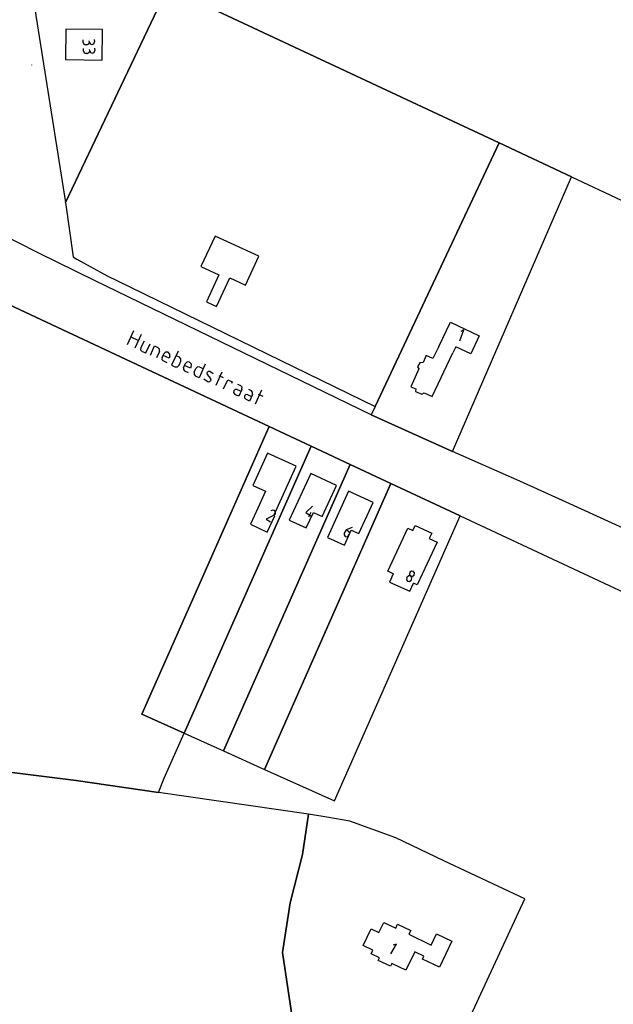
# Model space of a CAD drawing. Header units: millimetres. Extents: x 237058 to 239804, y 565701 to 567407.
# Tile 19 of 64: x 238202 to 238343, y 565863 to 566097. Entities that reach past the tile are written whole.
import ezdxf

# ---------------------------------------------------------------- set-up
doc = ezdxf.new("R2010")
doc.units = ezdxf.units.MM
doc.layers.add('T4675650', color=8, linetype='CONTINUOUS')

msp = doc.modelspace()

# ---------------------------------------------------------------- linework, layer by layer
at = {"layer": 'T4675650'}
for p, q in [((238216.929, 566092.032), (238216.929, 566092.674)), ((238217.811, 566091.471), (238217.57, 566091.471)), ((238218.452, 566092.113), (238218.372, 566092.433)), ((238219.574, 566092.754), (238219.655, 566092.193)), ((238217.009, 566089.948), (238217.009, 566090.589)), ((238217.891, 566089.387), (238217.65, 566089.387)), ((238218.532, 566090.028), (238218.452, 566090.349)), ((238219.655, 566090.67), (238219.735, 566090.108)), ((238204.72, 566086.613), (238204.72, 566086.684)), ((238227.511, 566020.201), (238229.034, 566023.488)), ((238228.313, 566022.045), (238230.157, 566021.163)), ((238230.798, 566022.606), (238229.275, 566019.319)), ((238235.127, 566018.517), (238234.406, 566016.994)), ((238235.769, 566017.074), (238236.17, 566017.956)), ((238236.971, 566015.791), (238236.009, 566016.272)), ((238240.819, 566014.669), (238241.22, 566015.631)), ((238243.385, 566013.627), (238243.786, 566014.509)), ((238244.748, 566014.829), (238245.549, 566014.509)), ((238242.022, 566013.467), (238241.14, 566013.867)), ((238245.71, 566012.023), (238246.672, 566011.302)), ((238248.596, 566010.5), (238250.039, 566013.707)), ((238249.237, 566012.825), (238250.279, 566012.344)), ((238253.646, 566009.458), (238254.528, 566009.057)), ((238253.727, 566010.741), (238254.368, 566010.42)), ((238256.292, 566009.538), (238256.933, 566009.218)), ((238256.132, 566008.256), (238257.094, 566007.855)), ((238257.976, 566006.091), (238259.499, 566009.378)), ((238258.617, 566008.416), (238259.739, 566007.935)), ((238271.123, 565980.196), (238270.562, 565979.154)), ((238293.972, 565964.724), (238294.132, 565964.964)), ((238295.094, 565964.323), (238294.934, 565964.082))]:
    msp.add_line(p, q, dxfattribs=at)
for points in [[(238316.001, 566068.135), (238333.183, 566060.1), (238345.053, 566054.549), (238355.827, 566049.51), (238364.261, 566045.567), (238374.207, 566040.915), (238389.396, 566033.792), (238403.67, 566026.976), (238416.501, 566020.849), (238429.792, 566014.503), (238433.363, 566012.798), (238432.029, 565996.67), (238431.857, 565994.598), (238431.187, 565986.5), (238487.699, 565960.326), (238508.262, 565950.646), (238529.786, 565940.514), (238611.743, 566114.003)], [(238203.605, 566111.513), (238212.713, 566053.979), (238236.986, 566104.894), (238236.071, 566105.109), (238225.742, 566107.535), (238203.605, 566111.513)], [(238214.615, 566041.066), (238215.481, 566040.51), (238222.708, 566036.492), (238225.138, 566035.316), (238286.475, 566005.452), (238316.001, 566068.135), (238248.922, 566099.504), (238236.986, 566104.894), (238212.713, 566053.979), (238214.615, 566041.066)], [(238248.922, 566099.504), (238316.001, 566068.135)], [(238221.547, 566095.069), (238212.85, 566095.158), (238212.776, 566087.99), (238221.48, 566087.813), (238221.547, 566095.069)], [(238216.929, 566092.032), (238217.089, 566091.632), (238217.57, 566091.471)], [(238217.811, 566091.471), (238218.292, 566091.712), (238218.452, 566092.113)], [(238218.452, 566092.113), (238218.612, 566091.712), (238219.013, 566091.551), (238219.494, 566091.712), (238219.655, 566092.193)], [(238217.009, 566089.948), (238217.169, 566089.547), (238217.65, 566089.387)], [(238217.891, 566089.387), (238218.372, 566089.627), (238218.532, 566090.028)], [(238218.532, 566090.028), (238218.693, 566089.627), (238219.093, 566089.467), (238219.574, 566089.627), (238219.735, 566090.108)], [(238285.531, 566003.459), (238304.835, 565994.751), (238333.183, 566060.1), (238316.001, 566068.135), (238286.475, 566005.452), (238285.531, 566003.459)], [(238355.985, 565971.778), (238342.875, 565977.72), (238331.89, 565982.7), (238320.869, 565987.693), (238304.835, 565994.751), (238285.531, 566003.459), (238219.674, 566035.408), (238206.553, 566041.851), (238173.02, 566058.76), (238173.332, 566045.757), (238173.428, 566041.741)], [(238246.295, 566030.337), (238248.719, 566029.21), (238251.898, 566036.048), (238255.572, 566034.34), (238258.748, 566041.171), (238248.377, 566045.993), (238244.999, 566038.728), (238249.272, 566036.742), (238246.295, 566030.337)], [(238178.185, 565949.14), (238183.966, 565937.936), (238184.793, 565920.271), (238215.311, 565916.459), (238234.888, 565913.632), (238236.256, 565917.03), (238241.006, 565927.719), (238230.927, 565932.259), (238244.782, 565963.576), (238261.204, 566000.7), (238194.279, 566031.991), (238173.428, 566041.741), (238173.8, 566026.245), (238176.772, 565951.879), (238178.185, 565949.14)], [(238173.428, 566041.741), (238194.279, 566031.991), (238261.204, 566000.7), (238271.231, 565996.01), (238280.495, 565991.669), (238290.186, 565987.136), (238306.725, 565979.407), (238334.852, 565966.252), (238363.864, 565952.685)], [(238301.642, 566019.708), (238304.359, 566025.469), (238311.228, 566022.23), (238309.214, 566017.96), (238305.647, 566019.642), (238304.968, 566018.201)], [(238306.638, 566021.083), (238307.6, 566023.648), (238306.879, 566023.247)], [(238231.44, 566021.002), (238230.718, 566019.479), (238230.638, 566018.918), (238231.039, 566018.517), (238231.84, 566018.197), (238232.883, 566020.361)], [(238232.963, 566017.635), (238233.925, 566019.88), (238234.726, 566019.479)], [(238235.127, 566018.517), (238235.127, 566019.078), (238234.726, 566019.479)], [(238301.642, 566019.708), (238300.169, 566016.833), (238298.6, 566017.612), (238297.862, 566015.924), (238297.064, 566015.832), (238296.577, 566014.868), (238296.881, 566014.382), (238294.987, 566010.16), (238296.119, 566009.65), (238296.054, 566009.043), (238297.544, 566008.347), (238298.107, 566008.683), (238300.063, 566007.826), (238304.968, 566018.201)], [(238235.769, 566017.074), (238235.688, 566016.593), (238236.009, 566016.272)], [(238237.613, 566017.315), (238237.452, 566016.914), (238236.009, 566017.555)], [(238237.613, 566017.315), (238237.613, 566017.876), (238237.212, 566018.357), (238236.57, 566018.357), (238236.17, 566017.956)], [(238239.537, 566018.597), (238238.013, 566015.31), (238238.815, 566014.91), (238239.376, 566014.91), (238239.777, 566015.31), (238240.178, 566016.192), (238240.178, 566016.753), (238239.857, 566017.154), (238239.056, 566017.475)], [(238240.819, 566014.669), (238240.819, 566014.268), (238241.14, 566013.867)], [(238242.663, 566014.91), (238242.503, 566014.589), (238241.06, 566015.23)], [(238242.663, 566014.91), (238242.743, 566015.551), (238242.262, 566015.952), (238241.701, 566016.032), (238241.22, 566015.631)], [(238246.03, 566015.551), (238244.587, 566012.264), (238243.705, 566012.665)], [(238244.748, 566014.829), (238244.186, 566014.91), (238243.786, 566014.509)], [(238243.385, 566013.627), (238243.385, 566013.066), (238243.705, 566012.665)], [(238247.874, 566013.226), (238247.073, 566013.787), (238246.672, 566013.787), (238246.431, 566013.467), (238246.511, 566013.066), (238247.233, 566012.104)], [(238246.672, 566011.302), (238247.073, 566011.382), (238247.393, 566011.703), (238247.233, 566012.104)], [(238250.359, 566009.618), (238251.402, 566011.783), (238252.444, 566011.302), (238252.284, 566010.901)], [(238253.646, 566009.458), (238253.165, 566009.458), (238252.845, 566009.137), (238252.765, 566008.737), (238253.085, 566008.336)], [(238254.689, 566009.458), (238254.047, 566007.935), (238253.085, 566008.336)], [(238254.689, 566009.458), (238254.769, 566010.019), (238254.368, 566010.42)], [(238256.132, 566008.256), (238255.651, 566008.336), (238255.33, 566008.015), (238255.33, 566007.534), (238255.651, 566007.213)], [(238257.254, 566008.336), (238256.533, 566006.732), (238255.651, 566007.213)], [(238257.254, 566008.336), (238257.254, 566008.817), (238256.933, 566009.218)], [(238261.204, 566000.7), (238244.782, 565963.576), (238230.927, 565932.259), (238241.006, 565927.719), (238271.231, 565996.01), (238261.204, 566000.7)], [(238271.231, 565996.01), (238241.006, 565927.719), (238250.338, 565923.535), (238280.495, 565991.669), (238271.231, 565996.01)], [(238262.306, 565979.547), (238267.669, 565991.238), (238260.837, 565994.372), (238257.315, 565986.694), (238260.366, 565985.296), (238258.525, 565981.252)], [(238280.495, 565991.669), (238250.338, 565923.535), (238260.104, 565919.14), (238290.186, 565987.136), (238280.495, 565991.669)], [(238277.28, 565986.677), (238271.154, 565989.519), (238266.017, 565978.448), (238270.073, 565976.566), (238271.787, 565980.262), (238273.857, 565979.301), (238277.28, 565986.677)], [(238290.186, 565987.136), (238260.104, 565919.14), (238276.744, 565911.662), (238306.725, 565979.407), (238290.186, 565987.136)], [(238285.946, 565982.645), (238280.094, 565985.279), (238275.132, 565974.255), (238279.145, 565972.449), (238280.766, 565976.051), (238282.605, 565975.223), (238285.946, 565982.645)], [(238271.524, 565981.719), (238269.921, 565980.196), (238271.204, 565979.395)], [(238258.525, 565981.252), (238256.75, 565977.446), (238260.792, 565975.56), (238262.591, 565979.414), (238262.306, 565979.547)], [(238262.385, 565979.635), (238260.541, 565978.673), (238261.583, 565978.032)], [(238262.465, 565980.677), (238262.064, 565980.757), (238261.663, 565980.597)], [(238262.385, 565979.635), (238262.706, 565979.956), (238262.706, 565980.357), (238262.465, 565980.677)], [(238280.984, 565976.669), (238279.541, 565976.108), (238279.06, 565975.306), (238279.06, 565974.905), (238279.301, 565974.504), (238279.782, 565974.424), (238280.102, 565974.745), (238280.263, 565974.985), (238280.423, 565975.386), (238280.102, 565975.787), (238279.541, 565976.108)], [(238290.723, 565965.678), (238289.463, 565966.26), (238294.205, 565976.519), (238295.441, 565975.948), (238295.995, 565977.146), (238299.947, 565975.319), (238299.351, 565974.029), (238301.193, 565973.177)], [(238301.193, 565973.177), (238296.494, 565963.01), (238295.571, 565963.437)], [(238290.723, 565965.678), (238289.842, 565963.673), (238294.729, 565961.524), (238295.571, 565963.437)], [(238295.094, 565964.323), (238295.174, 565964.804), (238294.934, 565965.205), (238294.453, 565965.205), (238294.132, 565964.964)], [(238295.735, 565965.365), (238295.815, 565965.846), (238295.575, 565966.167), (238295.094, 565966.247), (238294.693, 565966.006), (238294.613, 565965.525), (238294.934, 565965.205), (238295.334, 565965.124), (238295.735, 565965.365)], [(238293.972, 565964.724), (238293.891, 565964.243), (238294.132, 565963.922), (238294.613, 565963.842), (238294.934, 565964.082)], [(238184.793, 565920.271), (238188.914, 565832.212), (238204.836, 565832.794), (238222.294, 565833.09), (238231.816, 565823.86), (238239.288, 565817.819), (238248.764, 565811.153), (238254.965, 565806.42), (238260.044, 565814.994), (238260.844, 565818.355), (238261.647, 565820.081), (238259.045, 565827.836), (238259.468, 565832.378), (238261.748, 565837.008), (238265.207, 565842.736), (238267.551, 565845.755), (238268.432, 565848.529), (238264.44, 565875.583), (238266.262, 565887.412), (238269.197, 565898.916), (238270.575, 565908.483), (238234.888, 565913.632), (238215.311, 565916.459), (238184.793, 565920.271)], [(238270.575, 565908.483), (238269.197, 565898.916), (238266.262, 565887.412), (238264.44, 565875.583), (238268.432, 565848.529)], [(238286.776, 565812.131), (238322.115, 565888.316), (238302.839, 565897.417), (238291.388, 565902.861), (238280.423, 565906.791), (238274.977, 565907.741), (238270.575, 565908.483)], [(238304.729, 565878.26), (238301.744, 565872.063), (238297.696, 565874.013), (238298.035, 565874.717), (238295.934, 565875.729), (238293.739, 565871.423), (238290.432, 565872.981), (238290.108, 565872.308), (238287.192, 565873.713), (238287.483, 565874.318), (238285.526, 565875.261), (238285.941, 565876.122), (238283.591, 565877.254), (238285.508, 565881.234), (238287.358, 565880.342), (238288.502, 565882.717), (238291.358, 565881.341), (238291.814, 565882.286), (238294.92, 565880.789), (238294.498, 565879.913), (238299.811, 565877.354), (238301.092, 565880.013), (238304.729, 565878.26)], [(238290.204, 565875.255), (238291.567, 565877.58), (238290.765, 565877.339)]]:
    msp.add_lwpolyline(points, dxfattribs=at)

doc.saveas('drawing.dxf')
